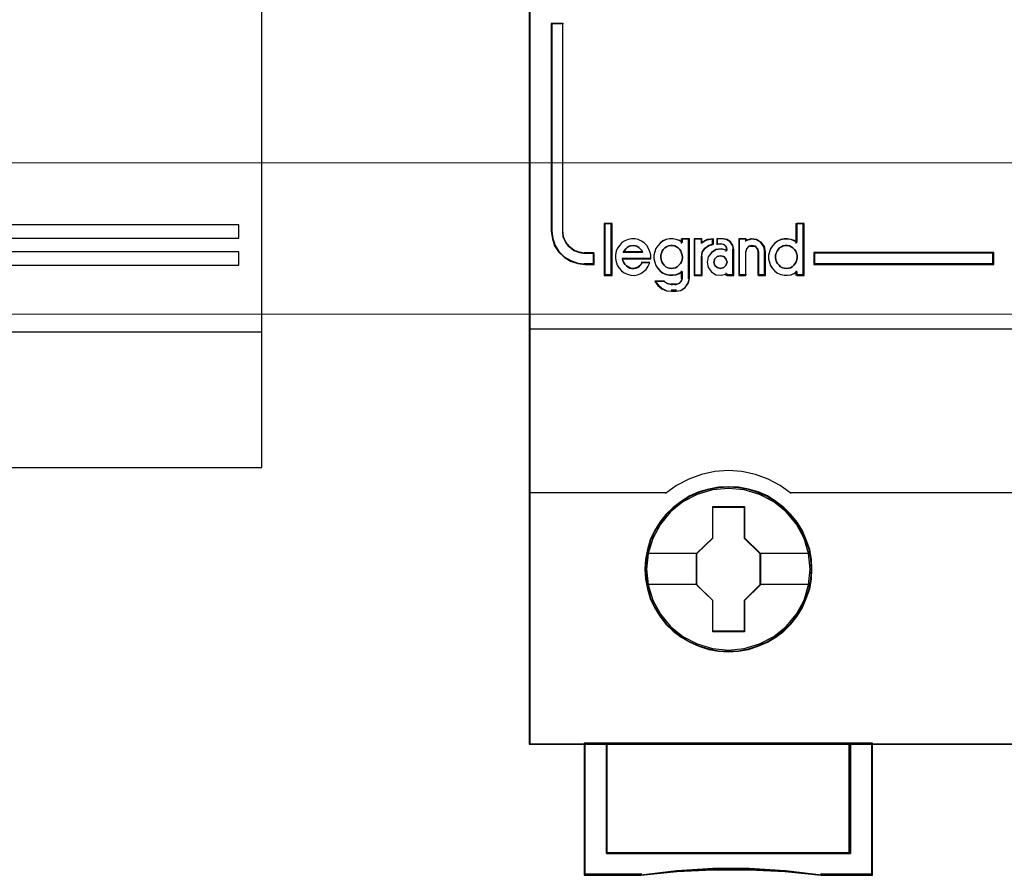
# Model space of a CAD drawing. Header units: millimetres. Extents: x 262469 to 275208, y -32539 to 9411.
# Tile 63 of 256: x 270098 to 270112, y -22494 to -22482. Entities that reach past the tile are written whole.
import ezdxf

# ---------------------------------------------------------------- set-up
doc = ezdxf.new("R2010")
doc.units = ezdxf.units.MM
doc.header["$LTSCALE"] = 100
doc.layers.get('0').update_dxf_attribs({"color": 8})
doc.layers.add('$ mp_ele', color=1, linetype='Continuous', lineweight=35)
doc.layers.add('45', color=8, linetype='Continuous')

# ---------------------------------------------------------------- blocks, each defined once
blk = doc.blocks.new('*U2091')
at = {"layer": '45', "color": 7}
blk.add_lwpolyline([(269.553408, -328.502637), (323.469028, -328.502637), (323.469028, -271.497363), (269.553408, -271.497363), (269.553408, -328.502637)], close=True, dxfattribs=at)
at = {"layer": '45', "color": 19}
blk.add_lwpolyline([(269.553408, -328.502637), (323.469028, -328.502637), (323.469028, -271.497363), (269.553408, -271.497363), (269.553408, -328.502637)], dxfattribs=at)
at = {"layer": '45', "color": 30}
blk.add_lwpolyline([(282.489064, -318.265042), (322.446028, -318.265042), (322.446028, -317.679431), (282.489064, -317.679431), (282.489064, -318.265042)], close=True, dxfattribs=at)
for points in [[(282.489064, -318.265042), (322.446028, -318.265042), (322.446028, -317.679431), (282.489064, -317.679431), (282.489064, -318.265042)], [(282.489064, -319.468012), (322.446028, -319.468012), (322.446028, -318.875346), (282.489064, -318.875346), (282.489064, -319.468012)]]:
    blk.add_lwpolyline(points, dxfattribs=at)
at = {"layer": '45', "color": 19}
blk.add_lwpolyline([(282.489064, -319.468012), (322.446028, -319.468012), (322.446028, -318.875346), (282.489064, -318.875346), (282.489064, -319.468012)], close=True, dxfattribs=at)
at = {"layer": '45', "color": 7}
blk.add_lwpolyline([(323.440807, -322.456035), (269.500494, -322.456035)], dxfattribs=at)
blk = doc.blocks.new('*U2095')
at = {"layer": '45', "color": 7}
for points in [[(123.041699, -335.999059), (50.962827, -335.999059), (50.962827, -418.069133), (123.041699, -418.069133), (123.041699, -335.999059)], [(53.911877, -396.331006), (53.911877, -395.839323), (53.49549, -395.839323), (53.233109, -395.795127), (52.993543, -395.70121), (52.776793, -395.535475), (52.617083, -395.342116), (52.508708, -395.093513), (52.480189, -394.83386), (52.480189, -385.409025), (51.96113, -385.409025), (51.96113, -394.83386), (52.012466, -395.176381), (52.115137, -395.485754), (52.297663, -395.76198), (52.542932, -396.005059), (52.839537, -396.176319), (53.164661, -396.292334), (53.49549, -396.331006), (53.911877, -396.331006)], [(54.691471, -396.803727), (54.691471, -394.496565), (54.388099, -394.496565), (54.388099, -396.803727), (54.691471, -396.803727)], [(72.018902, -395.794784), (63.866684, -395.794784), (63.866684, -396.331006), (72.018902, -396.331006), (72.018902, -395.794784)], [(63.77144, -410.140467), (63.74902, -409.691946), (63.676156, -409.243425), (63.519219, -408.811516), (63.339861, -408.396219), (63.104455, -408.008609), (62.824209, -407.659759), (62.499123, -407.338596), (62.134804, -407.061731), (61.759274, -406.81809), (61.3333, -406.635359), (60.901721, -406.508002), (60.447723, -406.424942), (59.993724, -406.402793), (59.539726, -406.424942), (59.096937, -406.508002), (58.648544, -406.635359), (58.23378, -406.81809), (57.84704, -407.061731), (57.488325, -407.338596), (57.15203, -407.659759), (56.888599, -408.008609), (56.641983, -408.396219), (56.44581, -408.811516), (56.328107, -409.243425), (56.238428, -409.691946), (56.204799, -410.140467), (56.238428, -410.588988), (56.328107, -411.026434), (56.44581, -411.458343), (56.641983, -411.868103), (56.888599, -412.261251), (57.15203, -412.621175), (57.488325, -412.936801), (57.84704, -413.219203), (58.23378, -413.446232), (58.648544, -413.628962), (59.096937, -413.767395), (59.539726, -413.855992), (59.993724, -413.878141), (60.447723, -413.855992), (60.901721, -413.767395), (61.3333, -413.628962), (61.759274, -413.446232), (62.134804, -413.219203), (62.499123, -412.936801), (62.824209, -412.621175), (63.104455, -412.261251), (63.339861, -411.868103), (63.519219, -411.458343), (63.676156, -411.026434), (63.74902, -410.588988), (63.77144, -410.140467)], [(63.77144, -410.140467), (63.74902, -409.691946), (63.676156, -409.243425), (63.519219, -408.811516), (63.339861, -408.396219), (63.104455, -408.008609), (62.824209, -407.659759), (62.499123, -407.338596), (62.134804, -407.061731), (61.759274, -406.81809), (61.3333, -406.635359), (60.901721, -406.508002), (60.447723, -406.424942), (59.993724, -406.402793), (59.539726, -406.424942), (59.096937, -406.508002), (58.648544, -406.635359), (58.23378, -406.81809), (57.84704, -407.061731), (57.488325, -407.338596), (57.15203, -407.659759), (56.888599, -408.008609), (56.641983, -408.396219), (56.44581, -408.811516), (56.328107, -409.243425), (56.238428, -409.691946), (56.204799, -410.140467), (56.238428, -410.588988), (56.328107, -411.026434), (56.44581, -411.458343), (56.641983, -411.868103), (56.888599, -412.261251), (57.15203, -412.621175), (57.488325, -412.936801), (57.84704, -413.219203), (58.23378, -413.446232), (58.648544, -413.628962), (59.096937, -413.767395), (59.539726, -413.855992), (59.993724, -413.878141), (60.447723, -413.855992), (60.901721, -413.767395), (61.3333, -413.628962), (61.759274, -413.446232), (62.134804, -413.219203), (62.499123, -412.936801), (62.824209, -412.621175), (63.104455, -412.261251), (63.339861, -411.868103), (63.519219, -411.458343), (63.676156, -411.026434), (63.74902, -410.588988), (63.77144, -410.140467)], [(63.746747, -410.138703), (63.724463, -409.692934), (63.652041, -409.247165), (63.496054, -408.817905), (63.317784, -408.405156), (63.083804, -408.019924), (62.805256, -407.673214), (62.482141, -407.354021), (62.12003, -407.078855), (61.746776, -406.836709), (61.323384, -406.655099), (60.89442, -406.528523), (60.443174, -406.445973), (59.991927, -406.42396), (59.54068, -406.445973), (59.100575, -406.528523), (58.654899, -406.655099), (58.242648, -406.836709), (57.858253, -407.078855), (57.501712, -407.354021), (57.167455, -407.673214), (56.90562, -408.019924), (56.660498, -408.405156), (56.465515, -408.817905), (56.348525, -409.247165), (56.25939, -409.692934), (56.225964, -410.138703), (56.25939, -410.584472), (56.348525, -411.019235), (56.465515, -411.448494), (56.660498, -411.85574), (56.90562, -412.246476), (57.167455, -412.604192), (57.501712, -412.917881), (57.858253, -413.198551), (58.242648, -413.424187), (58.654899, -413.605797), (59.100575, -413.74338), (59.54068, -413.831433), (59.991927, -413.853446), (60.443174, -413.831433), (60.89442, -413.74338), (61.323384, -413.605797), (61.746776, -413.424187), (62.12003, -413.198551), (62.482141, -412.917881), (62.805256, -412.604192), (63.083804, -412.246476), (63.317784, -411.85574), (63.496054, -411.448494), (63.652041, -411.019235), (63.724463, -410.584472), (63.746747, -410.138703)], [(59.279822, -407.298847), (60.72399, -407.298847), (60.72399, -408.718903), (61.443243, -409.423384), (61.443243, -410.843439), (60.72399, -411.559014), (60.72399, -412.967976), (59.279822, -412.967976), (59.279822, -411.559014), (58.543579, -410.843439), (58.543579, -409.423384), (59.279822, -408.718903), (59.279822, -407.298847)], [(59.279822, -407.298847), (60.72399, -407.298847), (60.72399, -407.298847), (60.72399, -408.718903), (60.72399, -408.718903), (61.443243, -409.423384), (61.443243, -409.423384), (61.443243, -410.843439), (61.443243, -410.843439), (60.72399, -411.559014), (60.72399, -411.559014), (60.72399, -412.967976), (60.72399, -412.967976), (59.279822, -412.967976), (59.279822, -412.967976), (59.279822, -411.559014), (59.279822, -411.559014), (58.543579, -410.843439), (58.543579, -410.843439), (58.543579, -409.423384), (58.543579, -409.423384), (59.279822, -408.718903), (59.279822, -408.718903), (59.279822, -407.298847), (59.279822, -407.298847)], [(59.289343, -407.323541), (60.710672, -407.323541), (60.710672, -408.732109), (61.41855, -409.430891), (61.41855, -410.839459), (60.710672, -411.549245), (60.710672, -412.946809), (59.289343, -412.946809), (59.289343, -411.549245), (58.564744, -410.839459), (58.564744, -409.430891), (59.289343, -408.732109), (59.289343, -407.323541)], [(65.515217, -423.010282), (54.463084, -423.010282), (54.463084, -418.019744), (53.456821, -418.019744), (53.456821, -424.002845), (56.022794, -424.002845), (57.649587, -423.830948), (59.281971, -423.747773), (60.925535, -423.747773), (62.563509, -423.830948), (64.195893, -424.002845), (66.515891, -424.002845), (66.515891, -418.019744), (65.515217, -418.019744), (65.515217, -423.010282)], [(65.517588, -418.019744), (54.458651, -418.019744), (54.458651, -423.018596), (65.517588, -423.018596), (65.517588, -418.019744)]]:
    blk.add_lwpolyline(points, close=True, dxfattribs=at)
at = {"layer": '45', "color": 139}
for points in [[(123.041699, -335.999059), (50.962827, -335.999059), (50.962827, -418.069133), (123.041699, -418.069133), (123.041699, -335.999059)], [(57.413594, -396.517978), (57.507212, -396.506439), (57.594979, -396.477593), (57.671043, -396.43144), (57.747108, -396.367979), (57.817322, -396.29298), (57.858279, -396.217981), (57.893386, -396.119905), (57.905088, -396.021829), (57.893386, -395.912214), (57.869982, -395.825677), (57.834875, -395.727601), (57.782215, -395.652602), (57.717852, -395.577602), (57.641788, -395.52568), (57.554021, -395.491065), (57.454552, -395.473757), (57.366785, -395.473757), (57.279018, -395.491065), (57.191251, -395.52568), (57.115187, -395.577602), (57.039122, -395.652602), (56.986462, -395.727601), (56.951356, -395.825677), (56.927951, -395.912214), (56.927951, -396.021829), (56.939653, -396.119905), (56.97476, -396.217981), (57.015718, -396.29298), (57.074229, -396.367979), (57.150294, -396.43144), (57.23806, -396.477593), (57.325827, -396.506439), (57.413594, -396.517978)], [(62.621409, -396.517978), (62.709176, -396.506439), (62.796943, -396.477593), (62.88471, -396.43144), (62.949072, -396.367979), (63.013435, -396.29298), (63.054392, -396.217981), (63.089499, -396.119905), (63.101201, -396.021829), (63.101201, -395.912214), (63.077797, -395.825677), (63.036839, -395.727601), (62.978328, -395.652602), (62.913965, -395.577602), (62.837901, -395.52568), (62.750134, -395.491065), (62.662367, -395.473757), (62.562898, -395.473757), (62.475131, -395.491065), (62.387365, -395.52568), (62.3113, -395.577602), (62.246938, -395.652602), (62.194277, -395.727601), (62.147469, -395.825677), (62.124064, -395.912214), (62.124064, -396.021829), (62.135766, -396.119905), (62.170873, -396.217981), (62.211831, -396.29298), (62.282044, -396.367979), (62.346407, -396.43144), (62.434173, -396.477593), (62.52194, -396.506439), (62.621409, -396.517978)], [(59.926387, -396.223936), (59.878009, -396.079916), (59.775205, -395.9659), (59.630071, -395.935895), (59.484937, -395.9659), (59.370038, -396.079916), (59.333755, -396.223936), (59.370038, -396.373957), (59.484937, -396.475972), (59.630071, -396.517978), (59.775205, -396.475972), (59.878009, -396.373957), (59.926387, -396.223936)], [(63.697361, -410.13417), (63.6245, -409.41419), (63.417128, -408.732978), (63.06964, -408.096073), (62.610058, -407.542242), (62.049593, -407.088101), (61.405058, -406.750264), (60.710081, -406.539808), (59.987081, -406.473349), (59.264081, -406.539808), (58.574708, -406.750264), (57.930173, -407.088101), (57.364103, -407.542242), (56.904522, -408.096073), (56.562638, -408.732978), (56.349661, -409.41419), (56.282405, -410.13417), (56.349661, -410.848612), (56.562638, -411.5409), (56.904522, -412.166729), (57.364103, -412.726098), (57.930173, -413.180239), (58.574708, -413.518076), (59.264081, -413.728532), (59.987081, -413.80053), (60.710081, -413.728532), (61.405058, -413.518076), (62.049593, -413.180239), (62.610058, -412.726098), (63.06964, -412.166729), (63.417128, -411.5409), (63.6245, -410.848612), (63.697361, -410.13417)], [(63.697361, -410.138703), (63.6245, -409.41892), (63.417128, -408.737895), (63.075245, -408.101165), (62.610058, -407.541949), (62.049593, -407.087932), (61.410663, -406.750188), (60.710081, -406.53979), (59.987081, -406.473349), (59.269685, -406.53979), (58.569104, -406.750188), (57.930173, -407.087932), (57.369708, -407.541949), (56.904522, -408.101165), (56.562638, -408.737895), (56.355266, -409.41892), (56.282405, -410.138703), (56.355266, -410.852949), (56.562638, -411.539511), (56.904522, -412.170705), (57.369708, -412.724384), (57.930173, -413.1784), (58.569104, -413.521681), (59.269685, -413.732079), (59.987081, -413.804057), (60.710081, -413.732079), (61.410663, -413.521681), (62.049593, -413.1784), (62.610058, -412.724384), (63.075245, -412.170705), (63.417128, -411.539511), (63.6245, -410.852949), (63.697361, -410.138703)]]:
    blk.add_lwpolyline(points, close=True, dxfattribs=at)
at = {"layer": '45', "color": 59}
for points in [[(123.017006, -336.020226), (50.983993, -336.020226), (50.983993, -418.044439), (123.017006, -418.044439), (123.017006, -336.020226)], [(54.716164, -396.824894), (54.716164, -394.47187), (54.366934, -394.47187), (54.366934, -396.824894), (54.716164, -396.824894)], [(61.896403, -395.617495), (61.844627, -395.763506), (61.81011, -395.920749), (61.81011, -396.077991), (61.844627, -396.235234), (61.896403, -396.386861), (61.982696, -396.510409), (62.092, -396.62834), (62.218562, -396.718193), (62.362384, -396.785583), (62.511958, -396.813662), (62.661532, -396.813662), (62.822612, -396.796815), (62.96068, -396.740657), (63.092996, -396.65642), (63.092996, -396.824894), (63.415155, -396.824894), (63.415155, -394.47187), (63.092996, -394.47187), (63.092996, -395.34232), (62.96068, -395.258083), (62.822612, -395.207541), (62.661532, -395.179462), (62.511958, -395.185078), (62.362384, -395.218773), (62.218562, -395.280547), (62.092, -395.376015), (61.982696, -395.493947), (61.896403, -395.617495)], [(54.87933, -395.896837), (54.867849, -396.055286), (54.90229, -396.213734), (54.953952, -396.360865), (55.040055, -396.496679), (55.149119, -396.615515), (55.263923, -396.711716), (55.413169, -396.773964), (55.562414, -396.813576), (55.7174, -396.824894), (55.866645, -396.796599), (56.01589, -396.740011), (56.142175, -396.655127), (56.262719, -396.553267), (56.360303, -396.411795), (56.423445, -396.264664), (56.067552, -396.264664), (56.01589, -396.349548), (55.952748, -396.411795), (55.878125, -396.457066), (55.792022, -396.485361), (55.705919, -396.507996), (55.608336, -396.507996), (55.522233, -396.485361), (55.44761, -396.445749), (55.372987, -396.38916), (55.309845, -396.326912), (55.252443, -396.253347), (55.212262, -396.168463), (55.189301, -396.072262), (56.469367, -396.072262), (56.469367, -395.913814), (56.434925, -395.755365), (56.371783, -395.608234), (56.28568, -395.472421), (56.176616, -395.353584), (56.050332, -395.268701), (55.906826, -395.206453), (55.757581, -395.1725), (55.596855, -395.166841), (55.44761, -395.195136), (55.298365, -395.257383), (55.16634, -395.342267), (55.063016, -395.461103), (54.965433, -395.585598), (54.908031, -395.732729), (54.87933, -395.896837)], [(56.648514, -395.75092), (56.613997, -395.908172), (56.613997, -396.065424), (56.648514, -396.222677), (56.70029, -396.374312), (56.786583, -396.497868), (56.895887, -396.615807), (57.022449, -396.705665), (57.160518, -396.773059), (57.315845, -396.80114), (57.465419, -396.80114), (57.614993, -396.784291), (57.764567, -396.72813), (57.896883, -396.643887), (57.896883, -396.969624), (57.85086, -397.110028), (57.753061, -397.199886), (57.614993, -397.244815), (57.413643, -397.244815), (57.218046, -397.199886), (57.056967, -397.110028), (56.66002, -397.110028), (56.798088, -397.284128), (56.970674, -397.430148), (57.183529, -397.525622), (57.413643, -397.548087), (57.614993, -397.548087), (57.839354, -397.508774), (58.034951, -397.379603), (58.161514, -397.188654), (58.219042, -396.969624), (58.219042, -395.166841), (57.896883, -395.166841), (57.896883, -395.329709), (57.764567, -395.245467), (57.614993, -395.194922), (57.465419, -395.166841), (57.315845, -395.172457), (57.160518, -395.206154), (57.022449, -395.267932), (56.895887, -395.363406), (56.786583, -395.481345), (56.70029, -395.604901), (56.648514, -395.75092)], [(58.437752, -395.166841), (58.437752, -396.824894), (58.773324, -396.824894), (58.773324, -395.987379), (58.80276, -395.778), (58.926392, -395.596916), (59.103009, -395.472421), (59.309062, -395.410173), (59.309062, -395.166841), (59.026475, -395.206453), (58.773324, -395.342267), (58.773324, -395.166841), (58.437752, -395.166841)], [(58.458917, -395.188008), (58.458917, -396.803727), (58.778186, -396.803727), (58.778186, -395.987596), (58.806192, -395.783563), (58.923818, -395.607102), (59.091854, -395.485785), (59.287896, -395.425127), (59.287896, -395.188008), (59.019038, -395.226609), (58.778186, -395.358954), (58.778186, -395.188008), (58.458917, -395.188008)], [(59.217582, -395.800636), (59.066338, -395.987379), (59.019801, -396.230711), (59.066338, -396.468384), (59.217582, -396.666445), (59.421181, -396.796599), (59.671316, -396.813576), (59.915635, -396.751328), (59.915635, -396.824894), (60.229758, -396.824894), (60.229758, -395.642187), (60.194855, -395.461103), (60.084331, -395.302654), (59.933086, -395.206453), (59.746939, -395.166841), (59.479352, -395.166841), (59.479352, -395.398855), (59.659682, -395.398855), (59.793475, -395.42715), (59.880732, -395.523351), (59.915635, -395.642187), (59.915635, -395.704435), (59.671316, -395.642187), (59.421181, -395.670482), (59.217582, -395.800636)], [(60.45905, -395.166841), (60.45905, -396.824894), (60.772258, -396.824894), (60.772258, -395.755365), (60.818659, -395.619552), (60.917261, -395.512033), (61.056465, -395.483739), (61.207269, -395.512033), (61.305871, -395.619552), (61.352272, -395.755365), (61.352272, -396.824894), (61.66548, -396.824894), (61.66548, -395.755365), (61.619079, -395.523351), (61.479875, -395.32529), (61.26527, -395.195136), (61.015864, -395.166841), (60.772258, -395.240407), (60.772258, -395.166841), (60.45905, -395.166841)], [(60.480216, -395.188008), (60.480216, -396.803727), (60.781518, -396.803727), (60.781518, -395.761505), (60.826155, -395.62916), (60.921009, -395.524386), (61.054922, -395.496814), (61.199993, -395.524386), (61.294847, -395.62916), (61.339485, -395.761505), (61.339485, -396.803727), (61.640787, -396.803727), (61.640787, -395.761505), (61.596149, -395.535415), (61.462237, -395.342411), (61.25579, -395.21558), (61.015864, -395.188008), (60.781518, -395.259695), (60.781518, -395.188008), (60.480216, -395.188008)], [(56.061122, -395.702695), (56.102499, -395.787729), (55.227661, -395.787729), (55.27495, -395.702695), (55.339972, -395.617661), (55.404993, -395.558791), (55.493659, -395.506463), (55.570503, -395.480298), (55.670991, -395.473757), (55.759657, -395.480298), (55.836501, -395.506463), (55.925167, -395.558791), (55.990189, -395.617661), (56.061122, -395.702695)], [(56.102499, -395.787729), (55.227661, -395.787729), (55.27495, -395.702695), (55.339972, -395.617661), (55.404993, -395.558791), (55.493659, -395.506463), (55.570503, -395.480298), (55.670991, -395.473757), (55.759657, -395.480298), (55.836501, -395.506463), (55.925167, -395.558791), (55.990189, -395.617661), (56.061122, -395.702695), (56.102499, -395.787729)], [(57.279018, -395.491065), (57.366785, -395.473757), (57.454552, -395.473757), (57.554021, -395.491065), (57.641788, -395.52568), (57.717852, -395.577602), (57.782215, -395.652602), (57.834875, -395.727601), (57.869982, -395.825677), (57.893386, -395.912214), (57.905088, -396.021829), (57.893386, -396.119905), (57.858279, -396.217981), (57.817322, -396.29298), (57.747108, -396.367979), (57.671043, -396.43144), (57.594979, -396.477593), (57.507212, -396.506439), (57.413594, -396.517978), (57.325827, -396.506439), (57.23806, -396.477593), (57.150294, -396.43144), (57.074229, -396.367979), (57.015718, -396.29298), (56.97476, -396.217981), (56.939653, -396.119905), (56.927951, -396.021829), (56.927951, -395.912214), (56.951356, -395.825677), (56.986462, -395.727601), (57.039122, -395.652602), (57.115187, -395.577602), (57.191251, -395.52568), (57.279018, -395.491065)], [(57.039122, -395.652602), (57.115187, -395.577602), (57.191251, -395.52568), (57.279018, -395.491065), (57.366785, -395.473757), (57.454552, -395.473757), (57.554021, -395.491065), (57.641788, -395.52568), (57.717852, -395.577602), (57.782215, -395.652602), (57.834875, -395.727601), (57.869982, -395.825677), (57.893386, -395.912214), (57.905088, -396.021829), (57.893386, -396.119905), (57.858279, -396.217981), (57.817322, -396.29298), (57.747108, -396.367979), (57.671043, -396.43144), (57.594979, -396.477593), (57.507212, -396.506439), (57.413594, -396.517978), (57.325827, -396.506439), (57.23806, -396.477593), (57.150294, -396.43144), (57.074229, -396.367979), (57.015718, -396.29298), (56.97476, -396.217981), (56.939653, -396.119905), (56.927951, -396.021829), (56.927951, -395.912214), (56.951356, -395.825677), (56.986462, -395.727601), (57.039122, -395.652602)], [(62.837901, -395.52568), (62.913965, -395.577602), (62.978328, -395.652602), (63.036839, -395.727601), (63.077797, -395.825677), (63.101201, -395.912214), (63.101201, -396.021829), (63.089499, -396.119905), (63.054392, -396.217981), (63.013435, -396.29298), (62.949072, -396.367979), (62.88471, -396.43144), (62.796943, -396.477593), (62.709176, -396.506439), (62.621409, -396.517978), (62.52194, -396.506439), (62.434173, -396.477593), (62.346407, -396.43144), (62.282044, -396.367979), (62.211831, -396.29298), (62.170873, -396.217981), (62.135766, -396.119905), (62.124064, -396.021829), (62.124064, -395.912214), (62.147469, -395.825677), (62.194277, -395.727601), (62.246938, -395.652602), (62.3113, -395.577602), (62.387365, -395.52568), (62.475131, -395.491065), (62.562898, -395.473757), (62.662367, -395.473757), (62.750134, -395.491065), (62.837901, -395.52568)], [(62.246938, -395.652602), (62.3113, -395.577602), (62.387365, -395.52568), (62.475131, -395.491065), (62.562898, -395.473757), (62.662367, -395.473757), (62.750134, -395.491065), (62.837901, -395.52568), (62.913965, -395.577602), (62.978328, -395.652602), (63.036839, -395.727601), (63.077797, -395.825677), (63.101201, -395.912214), (63.101201, -396.021829), (63.089499, -396.119905), (63.054392, -396.217981), (63.013435, -396.29298), (62.949072, -396.367979), (62.88471, -396.43144), (62.796943, -396.477593), (62.709176, -396.506439), (62.621409, -396.517978), (62.52194, -396.506439), (62.434173, -396.477593), (62.346407, -396.43144), (62.282044, -396.367979), (62.211831, -396.29298), (62.170873, -396.217981), (62.135766, -396.119905), (62.124064, -396.021829), (62.124064, -395.912214), (62.147469, -395.825677), (62.194277, -395.727601), (62.246938, -395.652602)], [(59.878009, -396.079916), (59.926387, -396.223936), (59.878009, -396.373957), (59.775205, -396.475972), (59.630071, -396.517978), (59.484937, -396.475972), (59.370038, -396.373957), (59.333755, -396.223936), (59.370038, -396.079916), (59.484937, -395.9659), (59.630071, -395.935895), (59.775205, -395.9659), (59.878009, -396.079916)], [(59.878009, -396.079916), (59.926387, -396.223936), (59.878009, -396.373957), (59.775205, -396.475972), (59.630071, -396.517978), (59.484937, -396.475972), (59.370038, -396.373957), (59.333755, -396.223936), (59.370038, -396.079916), (59.484937, -395.9659), (59.630071, -395.935895), (59.775205, -395.9659), (59.878009, -396.079916)], [(71.994209, -395.815951), (63.88785, -395.815951), (63.88785, -396.309839), (71.994209, -396.309839), (71.994209, -395.815951)], [(65.515217, -423.010282), (54.463084, -423.010282), (54.463084, -418.019744), (53.456821, -418.019744), (53.456821, -424.002845), (56.022794, -424.002845), (57.649587, -423.830948), (59.281971, -423.747773), (60.925535, -423.747773), (62.563509, -423.830948), (64.195893, -424.002845), (66.515891, -424.002845), (66.515891, -418.019744), (65.515217, -418.019744), (65.515217, -423.010282)], [(65.497566, -422.993196), (54.484244, -422.993196), (54.484244, -418.040911), (53.481514, -418.040911), (53.481514, -423.97815), (56.038476, -423.97815), (57.659557, -423.807572), (59.286208, -423.725033), (60.924001, -423.725033), (62.556223, -423.807572), (64.182875, -423.97815), (66.494725, -423.97815), (66.494725, -418.040911), (65.497566, -418.040911), (65.497566, -422.993196)], [(65.517588, -418.019744), (54.458651, -418.019744), (54.458651, -423.018596), (65.517588, -423.018596), (65.517588, -418.019744)], [(65.496423, -418.040911), (54.483344, -418.040911), (54.483344, -422.993902), (65.496423, -422.993902), (65.496423, -418.040911)]]:
    blk.add_lwpolyline(points, close=True, dxfattribs=at)
at = {"layer": '45', "color": 139}
for points in [[(51.96113, -385.409025), (51.96113, -394.842286)], [(51.96113, -385.409025), (52.514959, -385.409025)], [(52.465573, -385.409025), (52.465573, -394.842286)], [(51.96113, -394.792897), (52.012824, -395.144789), (52.116212, -395.462627), (52.300013, -395.746411), (52.546996, -395.996141), (52.845672, -396.172087), (53.173067, -396.291276), (53.506207, -396.331006)], [(52.465573, -394.792897), (52.494804, -395.06347), (52.605883, -395.322528), (52.769578, -395.524018), (52.991736, -395.696724), (53.237279, -395.794591), (53.506207, -395.840646)], [(54.366934, -394.47187), (54.366934, -396.824894)], [(54.366934, -394.47187), (54.716164, -394.47187)], [(54.666778, -394.47187), (54.666778, -396.824894)], [(63.051815, -394.47187), (63.051815, -395.37498)], [(63.051815, -394.47187), (63.415155, -394.47187)], [(63.365769, -394.47187), (63.365769, -396.824894)], [(56.469367, -396.072262), (56.469367, -395.913814), (56.434925, -395.755365), (56.371783, -395.608234), (56.28568, -395.472421), (56.176616, -395.353584), (56.050332, -395.268701), (55.906826, -395.206453), (55.757581, -395.1725), (55.596855, -395.166841), (55.44761, -395.195136), (55.298365, -395.257383), (55.16634, -395.342267), (55.063016, -395.461103), (54.965433, -395.585598), (54.908031, -395.732729), (54.87933, -395.896837), (54.867849, -396.055286), (54.90229, -396.213734), (54.953952, -396.360865), (55.040055, -396.496679), (55.149119, -396.615515), (55.263923, -396.711716), (55.413169, -396.773964), (55.562414, -396.813576), (55.7174, -396.824894), (55.866645, -396.796599), (56.01589, -396.740011), (56.142175, -396.655127), (56.262719, -396.553267), (56.360303, -396.411795), (56.423445, -396.264664)], [(57.905088, -395.331022), (57.771926, -395.246101), (57.621396, -395.195148), (57.470865, -395.166841), (57.320334, -395.172503), (57.164014, -395.206471), (57.025062, -395.268747), (56.89769, -395.36499), (56.787687, -395.48388), (56.700842, -395.608431), (56.648735, -395.755627), (56.613997, -395.914147), (56.613997, -396.072666), (56.648735, -396.231186), (56.700842, -396.384044), (56.787687, -396.508594), (56.89769, -396.627484), (57.025062, -396.718067), (57.164014, -396.786003), (57.320334, -396.81431), (57.470865, -396.81431), (57.621396, -396.797326), (57.771926, -396.740712), (57.905088, -396.655791)], [(57.855702, -395.166841), (57.855702, -395.37498)], [(57.855702, -395.166841), (58.219042, -395.166841)], [(58.169656, -395.166841), (58.169656, -396.980116)], [(58.437752, -395.166841), (58.437752, -396.824894)], [(58.437752, -395.166841), (58.804619, -395.166841)], [(59.309062, -395.166841), (59.016932, -395.21623), (58.755233, -395.385563)], [(58.755233, -395.166841), (58.755233, -395.385563)], [(59.259676, -395.166841), (59.259676, -395.452591)], [(59.460747, -395.166841), (59.460747, -395.442007)], [(59.767646, -395.166841), (59.460747, -395.166841)], [(60.229758, -395.678368), (60.192782, -395.483501), (60.075692, -395.312992), (59.915464, -395.209468), (59.71826, -395.166841)], [(60.45905, -395.166841), (60.45905, -396.824894)], [(60.45905, -395.166841), (60.80828, -395.166841)], [(61.66548, -395.787729), (61.618384, -395.542956), (61.477098, -395.334003), (61.259282, -395.196692), (61.006145, -395.166841), (60.758894, -395.244452)], [(60.758894, -395.166841), (60.758894, -395.286785)], [(63.101201, -395.331022), (62.968039, -395.246101), (62.829088, -395.195148), (62.666978, -395.166841), (62.516447, -395.172503), (62.365916, -395.206471), (62.221175, -395.268747), (62.093803, -395.36499), (61.9838, -395.48388), (61.896955, -395.608431), (61.844848, -395.755627), (61.81011, -395.914147), (61.81011, -396.072666), (61.844848, -396.231186), (61.896955, -396.384044), (61.9838, -396.508594), (62.093803, -396.627484), (62.221175, -396.718067), (62.365916, -396.786003), (62.516447, -396.81431), (62.666978, -396.81431), (62.829088, -396.797326), (62.968039, -396.740712), (63.101201, -396.655791)], [(56.102499, -395.787729), (56.061122, -395.702695), (55.990189, -395.617661), (55.925167, -395.558791), (55.836501, -395.506463), (55.759657, -395.480298), (55.670991, -395.473757), (55.570503, -395.480298), (55.493659, -395.506463), (55.404993, -395.558791), (55.339972, -395.617661), (55.27495, -395.702695), (55.227661, -395.787729)], [(55.227661, -395.73834), (56.102499, -395.73834)], [(59.309062, -395.403202), (59.096051, -395.469019), (58.91347, -395.600653), (58.785663, -395.792121), (58.755233, -396.013506)], [(59.926387, -395.691968), (59.679136, -395.628979), (59.425999, -395.65761), (59.219956, -395.789314), (59.066896, -395.97828), (59.019801, -396.224508), (59.066896, -396.46501), (59.219956, -396.665428), (59.425999, -396.797132), (59.679136, -396.81431), (59.926387, -396.751322)], [(59.460747, -395.392619), (59.682984, -395.392619)], [(59.926387, -395.678368), (59.886461, -395.538816), (59.786647, -395.425845), (59.633598, -395.392619)], [(59.877001, -395.628979), (59.877001, -395.73834)], [(60.180372, -395.628979), (60.180372, -396.824894)], [(61.365636, -395.787729), (61.317097, -395.630743), (61.213951, -395.506463), (61.056198, -395.473757), (60.910579, -395.506463), (60.807433, -395.630743), (60.758894, -395.787729)], [(60.758894, -395.73834), (60.758894, -396.824894)], [(61.31625, -395.73834), (61.31625, -396.824894)], [(61.616094, -395.73834), (61.616094, -396.824894)], [(53.456821, -395.794784), (53.911877, -395.794784)], [(53.862491, -395.794784), (53.862491, -396.331006)], [(55.178275, -396.045256), (56.469367, -396.045256)], [(55.178275, -396.045256), (55.201885, -396.149623), (55.243201, -396.241712), (55.302225, -396.321522), (55.36715, -396.389054), (55.443881, -396.450446), (55.520611, -396.493421), (55.609146, -396.517978), (55.709486, -396.517978), (55.798021, -396.493421), (55.886557, -396.462724), (55.963287, -396.413611), (56.028213, -396.346079), (56.081334, -396.25399)], [(58.437752, -396.824894), (58.804619, -396.824894), (58.804619, -395.964118)], [(63.866684, -395.794784), (72.018902, -395.794784)], [(63.866684, -395.794784), (63.866684, -396.331006)], [(71.969516, -396.331006), (71.969516, -395.794784)], [(53.456821, -396.281617), (53.911877, -396.281617)], [(56.031948, -396.232228), (56.423508, -396.232228)], [(57.855702, -396.613227), (57.855702, -396.980116)], [(63.051815, -396.613227), (63.051815, -396.824894)], [(63.866684, -396.281617), (72.018902, -396.281617)], [(54.366934, -396.779033), (54.716164, -396.779033)], [(56.659856, -397.06831), (56.802682, -397.258991), (56.981215, -397.418916), (57.201405, -397.523483), (57.439449, -397.548087)], [(56.659856, -397.06831), (57.093747, -397.06831)], [(57.044361, -397.06831), (57.222788, -397.188254), (57.439449, -397.248226)], [(57.584079, -397.548087), (57.819923, -397.50613), (58.02553, -397.368273), (58.15857, -397.164485), (58.219042, -396.930727)], [(57.584079, -397.248226), (57.741308, -397.19639), (57.852679, -397.092716), (57.905088, -396.930727)], [(59.877001, -396.70495), (59.877001, -396.824894)], [(59.877001, -396.779033), (60.229758, -396.779033)], [(60.45905, -396.779033), (60.80828, -396.779033)], [(61.31625, -396.779033), (61.66548, -396.779033)], [(63.051815, -396.779033), (63.415155, -396.779033)], [(57.390063, -397.202365), (57.633465, -397.202365)], [(57.633465, -397.498698), (57.390063, -397.498698)], [(50.962827, -399.248473), (123.041699, -399.248473)], [(62.840161, -406.706181), (62.334693, -406.347721), (61.789911, -406.052858), (61.211431, -405.838938), (60.604869, -405.711742), (59.981459, -405.665489), (59.374897, -405.711742), (58.768336, -405.838938), (58.189855, -406.052858), (57.639457, -406.347721), (57.139605, -406.706181)], [(50.962827, -406.656793), (57.188991, -406.656793)], [(62.790775, -406.656793), (69.016939, -406.656793)], [(68.967553, -406.656793), (75.193717, -406.656793)], [(53.456821, -418.019744), (53.456821, -424.002845)], [(54.458651, -418.019744), (54.458651, -423.018596)], [(65.468202, -423.018596), (65.468202, -418.019744)], [(66.466505, -418.019744), (66.466505, -424.002845)], [(54.458651, -422.969208), (65.517588, -422.969208)], [(64.205331, -424.002845), (62.569368, -423.798387), (60.927802, -423.699456), (59.280634, -423.699456), (57.644671, -423.798387), (56.01431, -424.002845)], [(56.063696, -423.953456), (53.456821, -423.953456)], [(66.515891, -423.953456), (64.155945, -423.953456)]]:
    blk.add_lwpolyline(points, dxfattribs=at)
at = {"layer": '45', "color": 1}
for points in [[(53.911877, -396.331006), (53.911877, -395.839323), (53.49549, -395.839323), (53.233109, -395.795127), (52.993543, -395.70121), (52.776793, -395.535475), (52.617083, -395.342116), (52.508708, -395.093513), (52.480189, -394.83386), (52.480189, -385.409025), (51.96113, -385.409025), (51.96113, -394.83386), (52.012466, -395.176381), (52.115137, -395.485754), (52.297663, -395.76198), (52.542932, -396.005059), (52.839537, -396.176319), (53.164661, -396.292334), (53.49549, -396.331006), (53.911877, -396.331006)], [(53.890712, -396.309839), (53.890712, -395.820221), (53.48336, -395.820221), (53.226672, -395.776211), (52.992305, -395.682688), (52.780259, -395.517648), (52.624014, -395.325102), (52.517991, -395.077542), (52.490091, -394.81898), (52.490091, -385.43372), (51.982296, -385.43372), (51.982296, -394.81898), (52.032517, -395.160062), (52.13296, -395.468136), (52.311525, -395.743203), (52.551472, -395.985261), (52.841641, -396.155802), (53.15971, -396.27133), (53.48336, -396.309839), (53.890712, -396.309839)], [(72.018902, -395.794784), (63.866684, -395.794784), (63.866684, -396.331006), (72.018902, -396.331006), (72.018902, -395.794784)]]:
    blk.add_lwpolyline(points, close=True, dxfattribs=at)
at = {"layer": '45', "color": 7}
for points in [[(56.27535, -409.404927), (58.592965, -409.404927)], [(61.393857, -409.404927), (63.697361, -409.404927)], [(56.27535, -410.812507), (58.592965, -410.812507)], [(61.393857, -410.812507), (63.697361, -410.812507)]]:
    blk.add_lwpolyline(points, dxfattribs=at)

msp = doc.modelspace()

# ---------------------------------------------------------------- linework, layer by layer
at = {"layer": '$ mp_ele', "color": 7, "lineweight": 5, "ltscale": 2}
for points in [[(270061.28, -22483.823), (270164.997, -22483.823)], [(270061.28, -22483.823), (270164.997, -22483.823)], [(270061.28, -22486.043), (270164.997, -22486.043)], [(270061.28, -22486.043), (270164.997, -22486.043)]]:
    msp.add_lwpolyline(points, dxfattribs=at)

# ---------------------------------------------------------------- block references
for name, p, xscale, yscale, zscale in [('*U2095', (270088.535, -22356.769), 0.3243391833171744, 0.3243391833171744, 0.3243391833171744), ('*U2091', (269994.576, -22380.084), 0.3294198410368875, 0.3294198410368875, 0.3294198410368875)]:
    msp.add_blockref(name, p, dxfattribs=dict(xscale=xscale, yscale=yscale, zscale=zscale))

doc.saveas('drawing.dxf')
